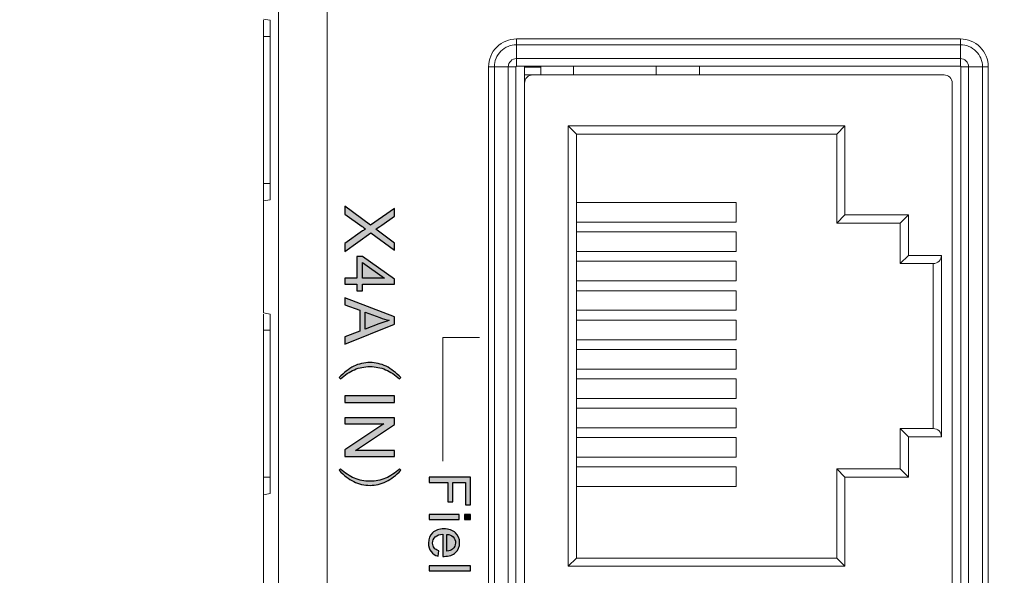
# Model space of a CAD drawing. Header units: millimetres. Extents: x -296 to 295, y -209 to 209.
# Tile 7 of 120: x -246 to -215, y -135 to -118. Entities that reach past the tile are written whole.
import ezdxf

# ---------------------------------------------------------------- set-up
doc = ezdxf.new("R2010")
doc.units = ezdxf.units.MM
doc.header["$MEASUREMENT"] = 0
doc.layers.add('layer 1', color=7, linetype='Continuous')

msp = doc.modelspace()

# ---------------------------------------------------------------- hatches: boundary and pattern name
at = {"layer": 'layer 1'}
h = msp.add_hatch(color=250, dxfattribs=at)
edge = h.paths.add_edge_path()
edge.add_spline(control_points=[(-235.5952, -124.0346), (-235.5952, -124.0346), (-234.8088, -124.6202), (-234.8088, -124.6202), (-234.8088, -124.6202), (-234.0796, -124.1044), (-234.0796, -124.1044), (-234.0796, -124.1044), (-234.0796, -124.3433), (-234.0796, -124.3433), (-234.0796, -124.3433), (-234.4674, -124.6195), (-234.4674, -124.6195), (-234.5478, -124.677), (-234.6092, -124.7169), (-234.6519, -124.7398), (-234.5989, -124.774), (-234.5425, -124.8142), (-234.4829, -124.8604), (-234.4829, -124.8604), (-234.0796, -125.1631), (-234.0796, -125.1631), (-234.0796, -125.1631), (-234.0796, -125.3829), (-234.0796, -125.3829), (-234.0796, -125.3829), (-234.8, -124.8566), (-234.8, -124.8566), (-234.8, -124.8566), (-235.5952, -125.4231), (-235.5952, -125.4231), (-235.5952, -125.4231), (-235.5952, -125.1769), (-235.5952, -125.1769), (-235.5952, -125.1769), (-235.0547, -124.7945), (-235.0547, -124.7945), (-235.024, -124.7726), (-234.9934, -124.7518), (-234.963, -124.7324), (-235.0138, -124.6985), (-235.0494, -124.6745), (-235.0696, -124.6597), (-235.0696, -124.6597), (-235.5952, -124.2755), (-235.5952, -124.2755), (-235.5952, -124.2755), (-235.5952, -124.0346), (-235.5952, -124.0346)], knot_values=[0, 0, 0, 0, 0.0625, 0.0625, 0.0625, 0.125, 0.125, 0.125, 0.1875, 0.1875, 0.1875, 0.25, 0.25, 0.25, 0.3125, 0.3125, 0.3125, 0.375, 0.375, 0.375, 0.4375, 0.4375, 0.4375, 0.5, 0.5, 0.5, 0.5625, 0.5625, 0.5625, 0.625, 0.625, 0.625, 0.6875, 0.6875, 0.6875, 0.75, 0.75, 0.75, 0.8125, 0.8125, 0.8125, 0.875, 0.875, 0.875, 0.9375, 0.9375, 0.9375, 1, 1, 1, 1], degree=3, periodic=1)
h = msp.add_hatch(color=250, dxfattribs=at)
edge = h.paths.add_edge_path()
edge.add_spline(control_points=[(-235.5952, -126.2385), (-235.5952, -126.2385), (-235.2332, -126.2385), (-235.2332, -126.2385), (-235.2332, -126.2385), (-235.2332, -125.5802), (-235.2332, -125.5802), (-235.2332, -125.5802), (-235.0618, -125.5802), (-235.0618, -125.5802), (-235.0618, -125.5802), (-234.0796, -126.2724), (-234.0796, -126.2724), (-234.0796, -126.2724), (-234.0796, -126.4248), (-234.0796, -126.4248), (-234.0796, -126.4248), (-235.0618, -126.4248), (-235.0618, -126.4248), (-235.0618, -126.4248), (-235.0618, -126.6301), (-235.0618, -126.6301), (-235.0618, -126.6301), (-235.2332, -126.6301), (-235.2332, -126.6301), (-235.2332, -126.6301), (-235.2332, -126.4248), (-235.2332, -126.4248), (-235.2332, -126.4248), (-235.5952, -126.4248), (-235.5952, -126.4248), (-235.5952, -126.4248), (-235.5952, -126.2385), (-235.5952, -126.2385)], knot_values=[0, 0, 0, 0, 0.0909091, 0.0909091, 0.0909091, 0.1818182, 0.1818182, 0.1818182, 0.2727273, 0.2727273, 0.2727273, 0.3636364, 0.3636364, 0.3636364, 0.4545455, 0.4545455, 0.4545455, 0.5454545, 0.5454545, 0.5454545, 0.6363636, 0.6363636, 0.6363636, 0.7272727, 0.7272727, 0.7272727, 0.8181818, 0.8181818, 0.8181818, 0.9090909, 0.9090909, 0.9090909, 1, 1, 1, 1], degree=3, periodic=1)
h = msp.add_hatch(color=250, dxfattribs=at)
edge = h.paths.add_edge_path()
edge.add_spline(control_points=[(-235.0618, -126.2385), (-235.0618, -126.2385), (-234.3799, -126.2385), (-234.3799, -126.2385), (-234.3799, -126.2385), (-235.0618, -125.7633), (-235.0618, -125.7633), (-235.0618, -125.7633), (-235.0618, -126.2385), (-235.0618, -126.2385)], knot_values=[0, 0, 0, 0, 0.3333333, 0.3333333, 0.3333333, 0.6666667, 0.6666667, 0.6666667, 1, 1, 1, 1], degree=3, periodic=1)
h = msp.add_hatch(color=250, dxfattribs=at)
edge = h.paths.add_edge_path()
edge.add_spline(control_points=[(-235.5952, -126.8464), (-235.5952, -126.8464), (-234.0796, -127.4278), (-234.0796, -127.4278), (-234.0796, -127.4278), (-234.0796, -127.6483), (-234.0796, -127.6483), (-234.0796, -127.6483), (-235.5952, -128.2653), (-235.5952, -128.2653), (-235.5952, -128.2653), (-235.5952, -128.0371), (-235.5952, -128.0371), (-235.5952, -128.0371), (-235.1359, -127.8617), (-235.1359, -127.8617), (-235.1359, -127.8617), (-235.1359, -127.2236), (-235.1359, -127.2236), (-235.1359, -127.2236), (-235.5952, -127.0592), (-235.5952, -127.0592), (-235.5952, -127.0592), (-235.5952, -126.8464), (-235.5952, -126.8464)], knot_values=[0, 0, 0, 0, 0.125, 0.125, 0.125, 0.25, 0.25, 0.25, 0.375, 0.375, 0.375, 0.5, 0.5, 0.5, 0.625, 0.625, 0.625, 0.75, 0.75, 0.75, 0.875, 0.875, 0.875, 1, 1, 1, 1], degree=3, periodic=1)
h = msp.add_hatch(color=250, dxfattribs=at)
edge = h.paths.add_edge_path()
edge.add_spline(control_points=[(-234.9729, -127.2825), (-234.9729, -127.2825), (-234.9729, -127.7989), (-234.9729, -127.7989), (-234.9729, -127.7989), (-234.5527, -127.6409), (-234.5527, -127.6409), (-234.425, -127.5933), (-234.3195, -127.5573), (-234.2363, -127.5322), (-234.3351, -127.5114), (-234.4321, -127.4836), (-234.528, -127.4486), (-234.528, -127.4486), (-234.9729, -127.2825), (-234.9729, -127.2825)], knot_values=[0, 0, 0, 0, 0.2, 0.2, 0.2, 0.4, 0.4, 0.4, 0.6, 0.6, 0.6, 0.8, 0.8, 0.8, 1, 1, 1, 1], degree=3, periodic=1)
h = msp.add_hatch(color=250, dxfattribs=at)
edge = h.paths.add_edge_path()
edge.add_spline(control_points=[(-233.8835, -129.2885), (-233.8835, -129.2885), (-233.9251, -129.3298), (-233.9251, -129.3298), (-234.0574, -129.2031), (-234.1992, -129.1079), (-234.3509, -129.0447), (-234.5023, -128.9812), (-234.661, -128.9495), (-234.8261, -128.9495), (-234.9972, -128.9495), (-235.157, -128.9812), (-235.3059, -129.0447), (-235.4548, -129.1079), (-235.5952, -129.2031), (-235.7275, -129.3298), (-235.7275, -129.3298), (-235.7688, -129.2885), (-235.7688, -129.2885), (-235.6312, -129.1343), (-235.4837, -129.0186), (-235.3264, -128.9413), (-235.1694, -128.8641), (-235.0025, -128.8256), (-234.8261, -128.8256), (-234.6554, -128.8256), (-234.4913, -128.8641), (-234.3344, -128.9413), (-234.177, -129.0186), (-234.0271, -129.1343), (-233.8835, -129.2885)], knot_values=[0, 0, 0, 0, 0.1, 0.1, 0.1, 0.2, 0.2, 0.2, 0.3, 0.3, 0.3, 0.4, 0.4, 0.4, 0.5, 0.5, 0.5, 0.6, 0.6, 0.6, 0.7, 0.7, 0.7, 0.8, 0.8, 0.8, 0.9, 0.9, 0.9, 1, 1, 1, 1], degree=3, periodic=1)
h = msp.add_hatch(color=250, dxfattribs=at)
edge = h.paths.add_edge_path()
edge.add_spline(control_points=[(-235.5952, -129.8459), (-235.5952, -129.8459), (-234.0796, -129.8459), (-234.0796, -129.8459), (-234.0796, -129.8459), (-234.0796, -130.0469), (-234.0796, -130.0469), (-234.0796, -130.0469), (-235.5952, -130.0469), (-235.5952, -130.0469), (-235.5952, -130.0469), (-235.5952, -129.8459), (-235.5952, -129.8459)], knot_values=[0, 0, 0, 0, 0.25, 0.25, 0.25, 0.5, 0.5, 0.5, 0.75, 0.75, 0.75, 1, 1, 1, 1], degree=3, periodic=1)
h = msp.add_hatch(color=250, dxfattribs=at)
edge = h.paths.add_edge_path()
edge.add_spline(control_points=[(-235.5952, -130.5156), (-235.5952, -130.5156), (-234.0796, -130.5156), (-234.0796, -130.5156), (-234.0796, -130.5156), (-234.0796, -130.7216), (-234.0796, -130.7216), (-234.0796, -130.7216), (-235.2692, -131.5168), (-235.2692, -131.5168), (-235.2692, -131.5168), (-234.0796, -131.5168), (-234.0796, -131.5168), (-234.0796, -131.5168), (-234.0796, -131.7094), (-234.0796, -131.7094), (-234.0796, -131.7094), (-235.5952, -131.7094), (-235.5952, -131.7094), (-235.5952, -131.7094), (-235.5952, -131.5034), (-235.5952, -131.5034), (-235.5952, -131.5034), (-234.4056, -130.7082), (-234.4056, -130.7082), (-234.4056, -130.7082), (-235.5952, -130.7082), (-235.5952, -130.7082), (-235.5952, -130.7082), (-235.5952, -130.5156), (-235.5952, -130.5156)], knot_values=[0, 0, 0, 0, 0.1, 0.1, 0.1, 0.2, 0.2, 0.2, 0.3, 0.3, 0.3, 0.4, 0.4, 0.4, 0.5, 0.5, 0.5, 0.6, 0.6, 0.6, 0.7, 0.7, 0.7, 0.8, 0.8, 0.8, 0.9, 0.9, 0.9, 1, 1, 1, 1], degree=3, periodic=1)
h = msp.add_hatch(color=250, dxfattribs=at)
edge = h.paths.add_edge_path()
edge.add_spline(control_points=[(-234.3509, -132.3689), (-234.1992, -132.3054), (-234.0574, -132.2105), (-233.9251, -132.0835), (-233.9251, -132.0835), (-233.8835, -132.1251), (-233.8835, -132.1251), (-234.0271, -132.2792), (-234.177, -132.395), (-234.3344, -132.4722), (-234.4913, -132.5495), (-234.6554, -132.5879), (-234.8261, -132.5879), (-235.0025, -132.5879), (-235.1694, -132.5495), (-235.3264, -132.4722), (-235.4837, -132.395), (-235.6312, -132.2792), (-235.7688, -132.1251), (-235.7688, -132.1251), (-235.7275, -132.0835), (-235.7275, -132.0835), (-235.5952, -132.2105), (-235.4548, -132.3054), (-235.3059, -132.3689), (-235.157, -132.4324), (-234.9972, -132.4641), (-234.8261, -132.4641), (-234.661, -132.4641), (-234.5023, -132.4324), (-234.3509, -132.3689)], knot_values=[0, 0, 0, 0, 0.1, 0.1, 0.1, 0.2, 0.2, 0.2, 0.3, 0.3, 0.3, 0.4, 0.4, 0.4, 0.5, 0.5, 0.5, 0.6, 0.6, 0.6, 0.7, 0.7, 0.7, 0.8, 0.8, 0.8, 0.9, 0.9, 0.9, 1, 1, 1, 1], degree=3, periodic=1)
h = msp.add_hatch(color=250, dxfattribs=at)
edge = h.paths.add_edge_path()
edge.add_spline(control_points=[(-233.016, -132.3368), (-233.016, -132.3368), (-231.753, -132.3368), (-231.753, -132.3368), (-231.753, -132.3368), (-231.753, -133.1888), (-231.753, -133.1888), (-231.753, -133.1888), (-231.9012, -133.1888), (-231.9012, -133.1888), (-231.9012, -133.1888), (-231.9012, -132.5044), (-231.9012, -132.5044), (-231.9012, -132.5044), (-232.2946, -132.5044), (-232.2946, -132.5044), (-232.2946, -132.5044), (-232.2946, -133.0971), (-232.2946, -133.0971), (-232.2946, -133.0971), (-232.4427, -133.0971), (-232.4427, -133.0971), (-232.4427, -133.0971), (-232.4427, -132.5044), (-232.4427, -132.5044), (-232.4427, -132.5044), (-233.016, -132.5044), (-233.016, -132.5044), (-233.016, -132.5044), (-233.016, -132.3368), (-233.016, -132.3368)], knot_values=[0, 0, 0, 0, 0.1, 0.1, 0.1, 0.2, 0.2, 0.2, 0.3, 0.3, 0.3, 0.4, 0.4, 0.4, 0.5, 0.5, 0.5, 0.6, 0.6, 0.6, 0.7, 0.7, 0.7, 0.8, 0.8, 0.8, 0.9, 0.9, 0.9, 1, 1, 1, 1], degree=3, periodic=1)
h = msp.add_hatch(color=250, dxfattribs=at)
edge = h.paths.add_edge_path()
edge.add_spline(control_points=[(-233.016, -133.484), (-233.016, -133.484), (-232.1005, -133.484), (-232.1005, -133.484), (-232.1005, -133.484), (-232.1005, -133.6392), (-232.1005, -133.6392), (-232.1005, -133.6392), (-233.016, -133.6392), (-233.016, -133.6392), (-233.016, -133.6392), (-233.016, -133.484), (-233.016, -133.484)], knot_values=[0, 0, 0, 0, 0.25, 0.25, 0.25, 0.5, 0.5, 0.5, 0.75, 0.75, 0.75, 1, 1, 1, 1], degree=3, periodic=1)
h = msp.add_hatch(color=250, dxfattribs=at)
edge = h.paths.add_edge_path()
edge.add_spline(control_points=[(-231.9294, -133.484), (-231.9294, -133.484), (-231.753, -133.484), (-231.753, -133.484), (-231.753, -133.484), (-231.753, -133.6392), (-231.753, -133.6392), (-231.753, -133.6392), (-231.9294, -133.6392), (-231.9294, -133.6392), (-231.9294, -133.6392), (-231.9294, -133.484), (-231.9294, -133.484)], knot_values=[0, 0, 0, 0, 0.25, 0.25, 0.25, 0.5, 0.5, 0.5, 0.75, 0.75, 0.75, 1, 1, 1, 1], degree=3, periodic=1)
h = msp.add_hatch(color=250, dxfattribs=at)
edge = h.paths.add_edge_path()
edge.add_spline(control_points=[(-232.7197, -134.5983), (-232.7197, -134.5983), (-232.7408, -134.7589), (-232.7408, -134.7589), (-232.834, -134.7339), (-232.9066, -134.6871), (-232.9581, -134.6189), (-233.0095, -134.5507), (-233.0354, -134.4637), (-233.0354, -134.3576), (-233.0354, -134.2241), (-232.9942, -134.1183), (-232.9119, -134.0401), (-232.8299, -133.9619), (-232.7144, -133.9228), (-232.5659, -133.9228), (-232.4125, -133.9228), (-232.2931, -133.9622), (-232.2084, -134.0412), (-232.1235, -134.1203), (-232.0811, -134.2229), (-232.0811, -134.349), (-232.0811, -134.471), (-232.1226, -134.5707), (-232.2058, -134.648), (-232.289, -134.7253), (-232.406, -134.7641), (-232.5568, -134.7641), (-232.5659, -134.7641), (-232.5797, -134.7639), (-232.598, -134.7633), (-232.598, -134.7633), (-232.598, -134.0815), (-232.598, -134.0815), (-232.6982, -134.0874), (-232.7752, -134.1156), (-232.8284, -134.1668), (-232.8816, -134.2176), (-232.9084, -134.2814), (-232.9084, -134.3576), (-232.9084, -134.4143), (-232.8934, -134.4628), (-232.8634, -134.5028), (-232.8334, -134.5431), (-232.7855, -134.5748), (-232.7197, -134.5983)], knot_values=[0, 0, 0, 0, 0.0666667, 0.0666667, 0.0666667, 0.1333333, 0.1333333, 0.1333333, 0.2, 0.2, 0.2, 0.2666667, 0.2666667, 0.2666667, 0.3333333, 0.3333333, 0.3333333, 0.4, 0.4, 0.4, 0.4666667, 0.4666667, 0.4666667, 0.5333333, 0.5333333, 0.5333333, 0.6, 0.6, 0.6, 0.6666667, 0.6666667, 0.6666667, 0.7333333, 0.7333333, 0.7333333, 0.8, 0.8, 0.8, 0.8666667, 0.8666667, 0.8666667, 0.9333333, 0.9333333, 0.9333333, 1, 1, 1, 1], degree=3, periodic=1)
h = msp.add_hatch(color=250, dxfattribs=at)
edge = h.paths.add_edge_path()
edge.add_spline(control_points=[(-232.471, -134.0903), (-232.471, -134.0903), (-232.471, -134.6001), (-232.471, -134.6001), (-232.3939, -134.5933), (-232.3363, -134.5736), (-232.2978, -134.5416), (-232.2381, -134.4925), (-232.2081, -134.4284), (-232.2081, -134.3499), (-232.2081, -134.2788), (-232.2319, -134.2191), (-232.2796, -134.1706), (-232.3272, -134.1224), (-232.391, -134.0956), (-232.471, -134.0903)], knot_values=[0, 0, 0, 0, 0.2, 0.2, 0.2, 0.4, 0.4, 0.4, 0.6, 0.6, 0.6, 0.8, 0.8, 0.8, 1, 1, 1, 1], degree=3, periodic=1)
h = msp.add_hatch(color=250, dxfattribs=at)
edge = h.paths.add_edge_path()
edge.add_spline(control_points=[(-233.016, -135.0494), (-233.016, -135.0494), (-231.753, -135.0494), (-231.753, -135.0494), (-231.753, -135.0494), (-231.753, -135.2046), (-231.753, -135.2046), (-231.753, -135.2046), (-233.016, -135.2046), (-233.016, -135.2046), (-233.016, -135.2046), (-233.016, -135.0494), (-233.016, -135.0494)], knot_values=[0, 0, 0, 0, 0.25, 0.25, 0.25, 0.5, 0.5, 0.5, 0.75, 0.75, 0.75, 1, 1, 1, 1], degree=3, periodic=1)

# ---------------------------------------------------------------- linework, layer by layer
at = {"layer": 'layer 1', "color": 1, "lineweight": 0}
msp.add_open_spline([(295.3283, 209.2747), (295.3283, 209.2747), (295.3283, -208.9236), (295.3283, -208.9236), (295.3283, -208.9236), (-296.1944, -208.9236), (-296.1944, -208.9236), (-296.1944, -208.9236), (-296.1944, 209.2747), (-296.1944, 209.2747), (-296.1944, 209.2747), (295.3283, 209.2747), (295.3283, 209.2747)], degree=3, knots=[0, 0, 0, 0, 0.25, 0.25, 0.25, 0.5, 0.5, 0.5, 0.75, 0.75, 0.75, 1, 1, 1, 1], dxfattribs=at)
at = {"layer": 'layer 1', "color": 5, "lineweight": 0}
msp.add_open_spline([(-281.2487, 194.7284), (-281.2487, 194.7284), (-281.2487, -197.0649), (-281.2487, -197.0649), (-281.2487, -197.0649), (283.3586, -197.0649), (283.3586, -197.0649)], degree=3, knots=[0, 0, 0, 0, 0.5, 0.5, 0.5, 1, 1, 1, 1], dxfattribs=at)
at = {"layer": 'layer 1', "lineweight": 9}
for points in [[(-237.6342, -168.6581), (-237.6342, -168.6581), (-237.6342, -34.8388), (-237.6342, -34.8388)], [(-236.1406, -174.5897), (-236.1406, -174.5897), (-236.1406, -34.8388), (-236.1406, -34.8388)], [(-237.8906, -118.3388), (-237.8906, -118.3388), (-238.0906, -118.3035), (-238.0906, -118.3035)], [(-238.0906, -127.3035), (-238.0906, -127.3035), (-238.0906, -118.3388), (-238.0906, -118.3388)], [(-237.8906, -118.3388), (-237.8906, -118.3388), (-237.8906, -123.8388), (-237.8906, -123.8388)], [(-238.0906, -118.8388), (-238.0906, -118.8388), (-237.8906, -118.8388), (-237.8906, -118.8388)], [(-230.3406, -119.7466), (-230.3406, -119.7466), (-230.3406, -118.9102), (-230.3406, -118.9102)], [(-216.7406, -118.9102), (-216.7406, -118.9102), (-230.3406, -118.9102), (-230.3406, -118.9102)], [(-230.3406, -119.087), (-230.3406, -119.087), (-216.7406, -119.087), (-216.7406, -119.087)], [(-216.7406, -118.9102), (-216.7406, -118.9102), (-216.7406, -119.7466), (-216.7406, -119.7466)], [(-216.7406, -119.5138), (-216.7406, -119.5138), (-230.3406, -119.5138), (-230.3406, -119.5138)], [(-230.3406, -119.7466), (-230.3406, -119.7466), (-216.7406, -119.7466), (-216.7406, -119.7466)], [(-230.0906, -119.7466), (-230.0906, -119.7466), (-230.0906, -160.246), (-230.0906, -160.246)], [(-229.5906, -119.7466), (-229.5906, -119.7466), (-229.5906, -120.0138), (-229.5906, -120.0138)], [(-228.5906, -120.0138), (-228.5906, -120.0138), (-228.5906, -119.7466), (-228.5906, -119.7466)], [(-226.0558, -119.7466), (-226.0558, -119.7466), (-226.0558, -120.0138), (-226.0558, -120.0138)], [(-224.7329, -119.7466), (-224.7329, -119.7466), (-224.7329, -120.0138), (-224.7329, -120.0138)], [(-231.1942, -119.7638), (-231.1942, -119.7638), (-231.1942, -160.2388), (-231.1942, -160.2388)], [(-231.1942, -119.7638), (-231.1942, -119.7638), (-230.3578, -119.7638), (-230.3578, -119.7638)], [(-231.0174, -160.2388), (-231.0174, -160.2388), (-231.0174, -119.7638), (-231.0174, -119.7638)], [(-230.5906, -119.7638), (-230.5906, -119.7638), (-230.5906, -160.2388), (-230.5906, -160.2388)], [(-230.3479, -160.2388), (-230.3479, -160.2388), (-230.3578, -119.7638), (-230.3578, -119.7638)], [(-229.5906, -119.7796), (-229.5906, -119.7796), (-230.0906, -119.7796), (-230.0906, -119.7796)], [(-230.0906, -120.0138), (-230.0906, -120.0138), (-217.2406, -120.0138), (-217.2406, -120.0138)], [(-216.7235, -119.7638), (-216.7235, -119.7638), (-216.7334, -160.2388), (-216.7334, -160.2388)], [(-216.7235, -119.7638), (-216.7235, -119.7638), (-215.8871, -119.7638), (-215.8871, -119.7638)], [(-216.4906, -160.2388), (-216.4906, -160.2388), (-216.4906, -119.7638), (-216.4906, -119.7638)], [(-216.0639, -119.7638), (-216.0639, -119.7638), (-216.0639, -160.2388), (-216.0639, -160.2388)], [(-215.8871, -160.2388), (-215.8871, -160.2388), (-215.8871, -119.7638), (-215.8871, -119.7638)], [(-216.9906, -152.0138), (-216.9906, -152.0138), (-216.9906, -120.2638), (-216.9906, -120.2638)], [(-228.5041, -121.8236), (-228.5041, -121.8236), (-228.7541, -121.5736), (-228.7541, -121.5736)], [(-228.7541, -135.0656), (-228.7541, -135.0656), (-228.7541, -121.5736), (-228.7541, -121.5736)], [(-228.7541, -121.5736), (-228.7541, -121.5736), (-220.2754, -121.5736), (-220.2754, -121.5736)], [(-228.5041, -134.8156), (-228.5041, -134.8156), (-228.5041, -121.8236), (-228.5041, -121.8236)], [(-228.5041, -121.8236), (-228.5041, -121.8236), (-220.5254, -121.8236), (-220.5254, -121.8236)], [(-220.5254, -121.8236), (-220.5254, -121.8236), (-220.2754, -121.5736), (-220.2754, -121.5736)], [(-220.5254, -121.8236), (-220.5254, -121.8236), (-220.5254, -124.5543), (-220.5254, -124.5543)], [(-220.2754, -121.5736), (-220.2754, -121.5736), (-220.2754, -124.3043), (-220.2754, -124.3043)], [(-237.8906, -123.3388), (-237.8906, -123.3388), (-238.0906, -123.3388), (-238.0906, -123.3388)], [(-237.8906, -123.8388), (-237.8906, -123.8388), (-238.0906, -123.874), (-238.0906, -123.874)], [(-223.6076, -123.9244), (-223.6076, -123.9244), (-228.5041, -123.9244), (-228.5041, -123.9244)], [(-223.6076, -124.5254), (-223.6076, -124.5254), (-223.6076, -123.9244), (-223.6076, -123.9244)], [(-228.5041, -124.5254), (-228.5041, -124.5254), (-223.6076, -124.5254), (-223.6076, -124.5254)], [(-220.5254, -124.5543), (-220.5254, -124.5543), (-220.2754, -124.3043), (-220.2754, -124.3043)], [(-220.5254, -124.5543), (-220.5254, -124.5543), (-218.5841, -124.5543), (-218.5841, -124.5543)], [(-220.2754, -124.3043), (-220.2754, -124.3043), (-218.3341, -124.3043), (-218.3341, -124.3043)], [(-218.5841, -124.5543), (-218.5841, -124.5543), (-218.3341, -124.3043), (-218.3341, -124.3043)], [(-218.5841, -124.5543), (-218.5841, -124.5543), (-218.5841, -125.7916), (-218.5841, -125.7916)], [(-218.3341, -124.3043), (-218.3341, -124.3043), (-218.3341, -125.5416), (-218.3341, -125.5416)], [(-223.6076, -124.8244), (-223.6076, -124.8244), (-228.5041, -124.8244), (-228.5041, -124.8244)], [(-223.6076, -125.4254), (-223.6076, -125.4254), (-223.6076, -124.8244), (-223.6076, -124.8244)], [(-228.5041, -125.4254), (-228.5041, -125.4254), (-223.6076, -125.4254), (-223.6076, -125.4254)], [(-223.6076, -125.7244), (-223.6076, -125.7244), (-228.5041, -125.7244), (-228.5041, -125.7244)], [(-223.6076, -126.3254), (-223.6076, -126.3254), (-223.6076, -125.7244), (-223.6076, -125.7244)], [(-218.5841, -125.7916), (-218.5841, -125.7916), (-218.3341, -125.5416), (-218.3341, -125.5416)], [(-217.3193, -125.5416), (-217.3193, -125.5416), (-218.3341, -125.5416), (-218.3341, -125.5416)], [(-217.3193, -125.5416), (-217.3193, -125.5416), (-217.3193, -131.0976), (-217.3193, -131.0976)], [(-217.5693, -125.7916), (-217.5693, -125.7916), (-218.5841, -125.7916), (-218.5841, -125.7916)], [(-217.5693, -125.7916), (-217.5693, -125.7916), (-217.5693, -130.8476), (-217.5693, -130.8476)], [(-228.5041, -126.3254), (-228.5041, -126.3254), (-223.6076, -126.3254), (-223.6076, -126.3254)], [(-223.6076, -126.6244), (-223.6076, -126.6244), (-228.5041, -126.6244), (-228.5041, -126.6244)], [(-223.6076, -127.2254), (-223.6076, -127.2254), (-223.6076, -126.6244), (-223.6076, -126.6244)], [(-228.5041, -127.2254), (-228.5041, -127.2254), (-223.6076, -127.2254), (-223.6076, -127.2254)], [(-237.8906, -127.3388), (-237.8906, -127.3388), (-238.0906, -127.3035), (-238.0906, -127.3035)], [(-238.0906, -136.3035), (-238.0906, -136.3035), (-238.0906, -127.3388), (-238.0906, -127.3388)], [(-237.8906, -127.3388), (-237.8906, -127.3388), (-237.8906, -132.8388), (-237.8906, -132.8388)], [(-223.6076, -127.5244), (-223.6076, -127.5244), (-228.5041, -127.5244), (-228.5041, -127.5244)], [(-223.6076, -128.1254), (-223.6076, -128.1254), (-223.6076, -127.5244), (-223.6076, -127.5244)], [(-238.0906, -127.8388), (-238.0906, -127.8388), (-237.8906, -127.8388), (-237.8906, -127.8388)], [(-228.5041, -128.1254), (-228.5041, -128.1254), (-223.6076, -128.1254), (-223.6076, -128.1254)], [(-223.6076, -128.4244), (-223.6076, -128.4244), (-228.5041, -128.4244), (-228.5041, -128.4244)], [(-223.6076, -129.0254), (-223.6076, -129.0254), (-223.6076, -128.4244), (-223.6076, -128.4244)], [(-228.5041, -129.0254), (-228.5041, -129.0254), (-223.6076, -129.0254), (-223.6076, -129.0254)], [(-223.6076, -129.3244), (-223.6076, -129.3244), (-228.5041, -129.3244), (-228.5041, -129.3244)], [(-223.6076, -129.9254), (-223.6076, -129.9254), (-223.6076, -129.3244), (-223.6076, -129.3244)], [(-228.5041, -129.9254), (-228.5041, -129.9254), (-223.6076, -129.9254), (-223.6076, -129.9254)], [(-223.6076, -130.2244), (-223.6076, -130.2244), (-228.5041, -130.2244), (-228.5041, -130.2244)], [(-223.6076, -130.8254), (-223.6076, -130.8254), (-223.6076, -130.2244), (-223.6076, -130.2244)], [(-228.5041, -130.8254), (-228.5041, -130.8254), (-223.6076, -130.8254), (-223.6076, -130.8254)], [(-218.5841, -130.8476), (-218.5841, -130.8476), (-217.5693, -130.8476), (-217.5693, -130.8476)], [(-218.5841, -130.8476), (-218.5841, -130.8476), (-218.3341, -131.0976), (-218.3341, -131.0976)], [(-218.5841, -130.8476), (-218.5841, -130.8476), (-218.5841, -132.0849), (-218.5841, -132.0849)], [(-223.6076, -131.1244), (-223.6076, -131.1244), (-228.5041, -131.1244), (-228.5041, -131.1244)], [(-223.6076, -131.7254), (-223.6076, -131.7254), (-223.6076, -131.1244), (-223.6076, -131.1244)], [(-218.3341, -131.0976), (-218.3341, -131.0976), (-217.3193, -131.0976), (-217.3193, -131.0976)], [(-218.3341, -131.0976), (-218.3341, -131.0976), (-218.3341, -132.3349), (-218.3341, -132.3349)], [(-228.5041, -131.7254), (-228.5041, -131.7254), (-223.6076, -131.7254), (-223.6076, -131.7254)], [(-223.6076, -132.0244), (-223.6076, -132.0244), (-228.5041, -132.0244), (-228.5041, -132.0244)], [(-223.6076, -132.6254), (-223.6076, -132.6254), (-223.6076, -132.0244), (-223.6076, -132.0244)], [(-218.5841, -132.0849), (-218.5841, -132.0849), (-220.5254, -132.0849), (-220.5254, -132.0849)], [(-220.5254, -132.0849), (-220.5254, -132.0849), (-220.2754, -132.3349), (-220.2754, -132.3349)], [(-220.5254, -132.0849), (-220.5254, -132.0849), (-220.5254, -134.8156), (-220.5254, -134.8156)], [(-218.5841, -132.0849), (-218.5841, -132.0849), (-218.3341, -132.3349), (-218.3341, -132.3349)], [(-237.8906, -132.3388), (-237.8906, -132.3388), (-238.0906, -132.3388), (-238.0906, -132.3388)], [(-218.3341, -132.3349), (-218.3341, -132.3349), (-220.2754, -132.3349), (-220.2754, -132.3349)], [(-220.2754, -132.3349), (-220.2754, -132.3349), (-220.2754, -135.0656), (-220.2754, -135.0656)], [(-228.5041, -132.6254), (-228.5041, -132.6254), (-223.6076, -132.6254), (-223.6076, -132.6254)], [(-237.8906, -132.8388), (-237.8906, -132.8388), (-238.0906, -132.874), (-238.0906, -132.874)], [(-228.5041, -134.8156), (-228.5041, -134.8156), (-228.7541, -135.0656), (-228.7541, -135.0656)], [(-220.5254, -134.8156), (-220.5254, -134.8156), (-228.5041, -134.8156), (-228.5041, -134.8156)], [(-220.5254, -134.8156), (-220.5254, -134.8156), (-220.2754, -135.0656), (-220.2754, -135.0656)], [(-220.2754, -135.0656), (-220.2754, -135.0656), (-228.7541, -135.0656), (-228.7541, -135.0656)]]:
    msp.add_open_spline(points, degree=3, dxfattribs=at)
for points, knots in [([(-230.3406, -118.9102), (-230.567, -118.9102), (-230.7841, -119.0001), (-230.9442, -119.1602), (-231.1043, -119.3203), (-231.1942, -119.5374), (-231.1942, -119.7638)], [0, 0, 0, 0, 0.5, 0.5, 0.5, 1, 1, 1, 1]), ([(-230.3406, -119.087), (-230.5201, -119.087), (-230.6923, -119.1583), (-230.8192, -119.2852), (-230.9461, -119.4121), (-231.0174, -119.5843), (-231.0174, -119.7638)], [0, 0, 0, 0, 0.5, 0.5, 0.5, 1, 1, 1, 1]), ([(-215.8871, -119.7638), (-215.8871, -119.5374), (-215.977, -119.3203), (-216.1371, -119.1602), (-216.2972, -119.0001), (-216.5143, -118.9102), (-216.7406, -118.9102)], [0, 0, 0, 0, 0.5, 0.5, 0.5, 1, 1, 1, 1]), ([(-216.0639, -119.7638), (-216.0639, -119.5843), (-216.1352, -119.4121), (-216.2621, -119.2852), (-216.389, -119.1583), (-216.5611, -119.087), (-216.7406, -119.087)], [0, 0, 0, 0, 0.5, 0.5, 0.5, 1, 1, 1, 1]), ([(-230.3406, -119.5138), (-230.4069, -119.5138), (-230.4705, -119.5401), (-230.5174, -119.587), (-230.5643, -119.6339), (-230.5906, -119.6975), (-230.5906, -119.7638)], [0, 0, 0, 0, 0.5, 0.5, 0.5, 1, 1, 1, 1]), ([(-230.3406, -119.7466), (-230.3449, -119.7466), (-230.3502, -119.7469), (-230.3527, -119.7503), (-230.355, -119.7533), (-230.3551, -119.7586), (-230.3526, -119.7613)], [0, 0, 0, 0, 0.5, 0.5, 0.5, 1, 1, 1, 1]), ([(-216.4906, -119.7638), (-216.4906, -119.6975), (-216.517, -119.6339), (-216.5639, -119.587), (-216.6107, -119.5401), (-216.6743, -119.5138), (-216.7406, -119.5138)], [0, 0, 0, 0, 0.5, 0.5, 0.5, 1, 1, 1, 1]), ([(-216.726, -119.7638), (-216.726, -119.7598), (-216.7257, -119.7557), (-216.7279, -119.7521), (-216.7287, -119.7507), (-216.7299, -119.7493), (-216.7313, -119.749), (-216.7332, -119.7485), (-216.7356, -119.7498), (-216.7373, -119.7511)], [0, 0, 0, 0, 0.3333333, 0.3333333, 0.3333333, 0.6666667, 0.6666667, 0.6666667, 1, 1, 1, 1]), ([(-229.8406, -120.0138), (-229.9069, -120.0138), (-229.9705, -120.0401), (-230.0174, -120.087), (-230.0643, -120.1339), (-230.0906, -120.1975), (-230.0906, -120.2638)], [0, 0, 0, 0, 0.5, 0.5, 0.5, 1, 1, 1, 1]), ([(-216.9906, -120.2638), (-216.9906, -120.1975), (-217.017, -120.1339), (-217.0639, -120.087), (-217.1107, -120.0401), (-217.1743, -120.0138), (-217.2406, -120.0138)], [0, 0, 0, 0, 0.5, 0.5, 0.5, 1, 1, 1, 1]), ([(-217.5693, -125.7916), (-217.503, -125.7916), (-217.4394, -125.7652), (-217.3925, -125.7184), (-217.3456, -125.6715), (-217.3193, -125.6079), (-217.3193, -125.5416)], [0, 0, 0, 0, 0.5, 0.5, 0.5, 1, 1, 1, 1]), ([(-217.3193, -131.0976), (-217.3193, -131.0313), (-217.3456, -130.9677), (-217.3925, -130.9208), (-217.4394, -130.8739), (-217.503, -130.8476), (-217.5693, -130.8476)], [0, 0, 0, 0, 0.5, 0.5, 0.5, 1, 1, 1, 1])]:
    msp.add_open_spline(points, degree=3, knots=knots, dxfattribs=at)
at = {"layer": 'layer 1', "color": 250}
for points, knots in [([(-235.5952, -124.0346), (-235.5952, -124.0346), (-234.8088, -124.6202), (-234.8088, -124.6202), (-234.8088, -124.6202), (-234.0796, -124.1044), (-234.0796, -124.1044), (-234.0796, -124.1044), (-234.0796, -124.3433), (-234.0796, -124.3433), (-234.0796, -124.3433), (-234.4674, -124.6195), (-234.4674, -124.6195), (-234.5478, -124.677), (-234.6092, -124.7169), (-234.6519, -124.7398), (-234.5989, -124.774), (-234.5425, -124.8142), (-234.4829, -124.8604), (-234.4829, -124.8604), (-234.0796, -125.1631), (-234.0796, -125.1631), (-234.0796, -125.1631), (-234.0796, -125.3829), (-234.0796, -125.3829), (-234.0796, -125.3829), (-234.8, -124.8566), (-234.8, -124.8566), (-234.8, -124.8566), (-235.5952, -125.4231), (-235.5952, -125.4231), (-235.5952, -125.4231), (-235.5952, -125.1769), (-235.5952, -125.1769), (-235.5952, -125.1769), (-235.0547, -124.7945), (-235.0547, -124.7945), (-235.024, -124.7726), (-234.9934, -124.7518), (-234.963, -124.7324), (-235.0138, -124.6985), (-235.0494, -124.6745), (-235.0696, -124.6597), (-235.0696, -124.6597), (-235.5952, -124.2755), (-235.5952, -124.2755), (-235.5952, -124.2755), (-235.5952, -124.0346), (-235.5952, -124.0346)], [0, 0, 0, 0, 0.0625, 0.0625, 0.0625, 0.125, 0.125, 0.125, 0.1875, 0.1875, 0.1875, 0.25, 0.25, 0.25, 0.3125, 0.3125, 0.3125, 0.375, 0.375, 0.375, 0.4375, 0.4375, 0.4375, 0.5, 0.5, 0.5, 0.5625, 0.5625, 0.5625, 0.625, 0.625, 0.625, 0.6875, 0.6875, 0.6875, 0.75, 0.75, 0.75, 0.8125, 0.8125, 0.8125, 0.875, 0.875, 0.875, 0.9375, 0.9375, 0.9375, 1, 1, 1, 1]), ([(-235.5952, -126.2385), (-235.5952, -126.2385), (-235.2332, -126.2385), (-235.2332, -126.2385), (-235.2332, -126.2385), (-235.2332, -125.5802), (-235.2332, -125.5802), (-235.2332, -125.5802), (-235.0618, -125.5802), (-235.0618, -125.5802), (-235.0618, -125.5802), (-234.0796, -126.2724), (-234.0796, -126.2724), (-234.0796, -126.2724), (-234.0796, -126.4248), (-234.0796, -126.4248), (-234.0796, -126.4248), (-235.0618, -126.4248), (-235.0618, -126.4248), (-235.0618, -126.4248), (-235.0618, -126.6301), (-235.0618, -126.6301), (-235.0618, -126.6301), (-235.2332, -126.6301), (-235.2332, -126.6301), (-235.2332, -126.6301), (-235.2332, -126.4248), (-235.2332, -126.4248), (-235.2332, -126.4248), (-235.5952, -126.4248), (-235.5952, -126.4248), (-235.5952, -126.4248), (-235.5952, -126.2385), (-235.5952, -126.2385)], [0, 0, 0, 0, 0.0909091, 0.0909091, 0.0909091, 0.1818182, 0.1818182, 0.1818182, 0.2727273, 0.2727273, 0.2727273, 0.3636364, 0.3636364, 0.3636364, 0.4545455, 0.4545455, 0.4545455, 0.5454545, 0.5454545, 0.5454545, 0.6363636, 0.6363636, 0.6363636, 0.7272727, 0.7272727, 0.7272727, 0.8181818, 0.8181818, 0.8181818, 0.9090909, 0.9090909, 0.9090909, 1, 1, 1, 1]), ([(-235.0618, -126.2385), (-235.0618, -126.2385), (-234.3799, -126.2385), (-234.3799, -126.2385), (-234.3799, -126.2385), (-235.0618, -125.7633), (-235.0618, -125.7633), (-235.0618, -125.7633), (-235.0618, -126.2385), (-235.0618, -126.2385)], [0, 0, 0, 0, 0.3333333, 0.3333333, 0.3333333, 0.6666667, 0.6666667, 0.6666667, 1, 1, 1, 1]), ([(-235.5952, -126.8464), (-235.5952, -126.8464), (-234.0796, -127.4278), (-234.0796, -127.4278), (-234.0796, -127.4278), (-234.0796, -127.6483), (-234.0796, -127.6483), (-234.0796, -127.6483), (-235.5952, -128.2653), (-235.5952, -128.2653), (-235.5952, -128.2653), (-235.5952, -128.0371), (-235.5952, -128.0371), (-235.5952, -128.0371), (-235.1359, -127.8617), (-235.1359, -127.8617), (-235.1359, -127.8617), (-235.1359, -127.2236), (-235.1359, -127.2236), (-235.1359, -127.2236), (-235.5952, -127.0592), (-235.5952, -127.0592), (-235.5952, -127.0592), (-235.5952, -126.8464), (-235.5952, -126.8464)], [0, 0, 0, 0, 0.125, 0.125, 0.125, 0.25, 0.25, 0.25, 0.375, 0.375, 0.375, 0.5, 0.5, 0.5, 0.625, 0.625, 0.625, 0.75, 0.75, 0.75, 0.875, 0.875, 0.875, 1, 1, 1, 1]), ([(-234.9729, -127.2825), (-234.9729, -127.2825), (-234.9729, -127.7989), (-234.9729, -127.7989), (-234.9729, -127.7989), (-234.5527, -127.6409), (-234.5527, -127.6409), (-234.425, -127.5933), (-234.3195, -127.5573), (-234.2363, -127.5322), (-234.3351, -127.5114), (-234.4321, -127.4836), (-234.528, -127.4486), (-234.528, -127.4486), (-234.9729, -127.2825), (-234.9729, -127.2825)], [0, 0, 0, 0, 0.2, 0.2, 0.2, 0.4, 0.4, 0.4, 0.6, 0.6, 0.6, 0.8, 0.8, 0.8, 1, 1, 1, 1]), ([(-233.8835, -129.2885), (-233.8835, -129.2885), (-233.9251, -129.3298), (-233.9251, -129.3298), (-234.0574, -129.2031), (-234.1992, -129.1079), (-234.3509, -129.0447), (-234.5023, -128.9812), (-234.661, -128.9495), (-234.8261, -128.9495), (-234.9972, -128.9495), (-235.157, -128.9812), (-235.3059, -129.0447), (-235.4548, -129.1079), (-235.5952, -129.2031), (-235.7275, -129.3298), (-235.7275, -129.3298), (-235.7688, -129.2885), (-235.7688, -129.2885), (-235.6312, -129.1343), (-235.4837, -129.0186), (-235.3264, -128.9413), (-235.1694, -128.8641), (-235.0025, -128.8256), (-234.8261, -128.8256), (-234.6554, -128.8256), (-234.4913, -128.8641), (-234.3344, -128.9413), (-234.177, -129.0186), (-234.0271, -129.1343), (-233.8835, -129.2885)], [0, 0, 0, 0, 0.1, 0.1, 0.1, 0.2, 0.2, 0.2, 0.3, 0.3, 0.3, 0.4, 0.4, 0.4, 0.5, 0.5, 0.5, 0.6, 0.6, 0.6, 0.7, 0.7, 0.7, 0.8, 0.8, 0.8, 0.9, 0.9, 0.9, 1, 1, 1, 1]), ([(-235.5952, -129.8459), (-235.5952, -129.8459), (-234.0796, -129.8459), (-234.0796, -129.8459), (-234.0796, -129.8459), (-234.0796, -130.0469), (-234.0796, -130.0469), (-234.0796, -130.0469), (-235.5952, -130.0469), (-235.5952, -130.0469), (-235.5952, -130.0469), (-235.5952, -129.8459), (-235.5952, -129.8459)], [0, 0, 0, 0, 0.25, 0.25, 0.25, 0.5, 0.5, 0.5, 0.75, 0.75, 0.75, 1, 1, 1, 1]), ([(-235.5952, -130.5156), (-235.5952, -130.5156), (-234.0796, -130.5156), (-234.0796, -130.5156), (-234.0796, -130.5156), (-234.0796, -130.7216), (-234.0796, -130.7216), (-234.0796, -130.7216), (-235.2692, -131.5168), (-235.2692, -131.5168), (-235.2692, -131.5168), (-234.0796, -131.5168), (-234.0796, -131.5168), (-234.0796, -131.5168), (-234.0796, -131.7094), (-234.0796, -131.7094), (-234.0796, -131.7094), (-235.5952, -131.7094), (-235.5952, -131.7094), (-235.5952, -131.7094), (-235.5952, -131.5034), (-235.5952, -131.5034), (-235.5952, -131.5034), (-234.4056, -130.7082), (-234.4056, -130.7082), (-234.4056, -130.7082), (-235.5952, -130.7082), (-235.5952, -130.7082), (-235.5952, -130.7082), (-235.5952, -130.5156), (-235.5952, -130.5156)], [0, 0, 0, 0, 0.1, 0.1, 0.1, 0.2, 0.2, 0.2, 0.3, 0.3, 0.3, 0.4, 0.4, 0.4, 0.5, 0.5, 0.5, 0.6, 0.6, 0.6, 0.7, 0.7, 0.7, 0.8, 0.8, 0.8, 0.9, 0.9, 0.9, 1, 1, 1, 1]), ([(-234.3509, -132.3689), (-234.1992, -132.3054), (-234.0574, -132.2105), (-233.9251, -132.0835), (-233.9251, -132.0835), (-233.8835, -132.1251), (-233.8835, -132.1251), (-234.0271, -132.2792), (-234.177, -132.395), (-234.3344, -132.4722), (-234.4913, -132.5495), (-234.6554, -132.5879), (-234.8261, -132.5879), (-235.0025, -132.5879), (-235.1694, -132.5495), (-235.3264, -132.4722), (-235.4837, -132.395), (-235.6312, -132.2792), (-235.7688, -132.1251), (-235.7688, -132.1251), (-235.7275, -132.0835), (-235.7275, -132.0835), (-235.5952, -132.2105), (-235.4548, -132.3054), (-235.3059, -132.3689), (-235.157, -132.4324), (-234.9972, -132.4641), (-234.8261, -132.4641), (-234.661, -132.4641), (-234.5023, -132.4324), (-234.3509, -132.3689)], [0, 0, 0, 0, 0.1, 0.1, 0.1, 0.2, 0.2, 0.2, 0.3, 0.3, 0.3, 0.4, 0.4, 0.4, 0.5, 0.5, 0.5, 0.6, 0.6, 0.6, 0.7, 0.7, 0.7, 0.8, 0.8, 0.8, 0.9, 0.9, 0.9, 1, 1, 1, 1]), ([(-233.016, -132.3368), (-233.016, -132.3368), (-231.753, -132.3368), (-231.753, -132.3368), (-231.753, -132.3368), (-231.753, -133.1888), (-231.753, -133.1888), (-231.753, -133.1888), (-231.9012, -133.1888), (-231.9012, -133.1888), (-231.9012, -133.1888), (-231.9012, -132.5044), (-231.9012, -132.5044), (-231.9012, -132.5044), (-232.2946, -132.5044), (-232.2946, -132.5044), (-232.2946, -132.5044), (-232.2946, -133.0971), (-232.2946, -133.0971), (-232.2946, -133.0971), (-232.4427, -133.0971), (-232.4427, -133.0971), (-232.4427, -133.0971), (-232.4427, -132.5044), (-232.4427, -132.5044), (-232.4427, -132.5044), (-233.016, -132.5044), (-233.016, -132.5044), (-233.016, -132.5044), (-233.016, -132.3368), (-233.016, -132.3368)], [0, 0, 0, 0, 0.1, 0.1, 0.1, 0.2, 0.2, 0.2, 0.3, 0.3, 0.3, 0.4, 0.4, 0.4, 0.5, 0.5, 0.5, 0.6, 0.6, 0.6, 0.7, 0.7, 0.7, 0.8, 0.8, 0.8, 0.9, 0.9, 0.9, 1, 1, 1, 1]), ([(-233.016, -133.484), (-233.016, -133.484), (-232.1005, -133.484), (-232.1005, -133.484), (-232.1005, -133.484), (-232.1005, -133.6392), (-232.1005, -133.6392), (-232.1005, -133.6392), (-233.016, -133.6392), (-233.016, -133.6392), (-233.016, -133.6392), (-233.016, -133.484), (-233.016, -133.484)], [0, 0, 0, 0, 0.25, 0.25, 0.25, 0.5, 0.5, 0.5, 0.75, 0.75, 0.75, 1, 1, 1, 1]), ([(-231.9294, -133.484), (-231.9294, -133.484), (-231.753, -133.484), (-231.753, -133.484), (-231.753, -133.484), (-231.753, -133.6392), (-231.753, -133.6392), (-231.753, -133.6392), (-231.9294, -133.6392), (-231.9294, -133.6392), (-231.9294, -133.6392), (-231.9294, -133.484), (-231.9294, -133.484)], [0, 0, 0, 0, 0.25, 0.25, 0.25, 0.5, 0.5, 0.5, 0.75, 0.75, 0.75, 1, 1, 1, 1]), ([(-232.7197, -134.5983), (-232.7197, -134.5983), (-232.7408, -134.7589), (-232.7408, -134.7589), (-232.834, -134.7339), (-232.9066, -134.6871), (-232.9581, -134.6189), (-233.0095, -134.5507), (-233.0354, -134.4637), (-233.0354, -134.3576), (-233.0354, -134.2241), (-232.9942, -134.1183), (-232.9119, -134.0401), (-232.8299, -133.9619), (-232.7144, -133.9228), (-232.5659, -133.9228), (-232.4125, -133.9228), (-232.2931, -133.9622), (-232.2084, -134.0412), (-232.1235, -134.1203), (-232.0811, -134.2229), (-232.0811, -134.349), (-232.0811, -134.471), (-232.1226, -134.5707), (-232.2058, -134.648), (-232.289, -134.7253), (-232.406, -134.7641), (-232.5568, -134.7641), (-232.5659, -134.7641), (-232.5797, -134.7639), (-232.598, -134.7633), (-232.598, -134.7633), (-232.598, -134.0815), (-232.598, -134.0815), (-232.6982, -134.0874), (-232.7752, -134.1156), (-232.8284, -134.1668), (-232.8816, -134.2176), (-232.9084, -134.2814), (-232.9084, -134.3576), (-232.9084, -134.4143), (-232.8934, -134.4628), (-232.8634, -134.5028), (-232.8334, -134.5431), (-232.7855, -134.5748), (-232.7197, -134.5983)], [0, 0, 0, 0, 0.0666667, 0.0666667, 0.0666667, 0.1333333, 0.1333333, 0.1333333, 0.2, 0.2, 0.2, 0.2666667, 0.2666667, 0.2666667, 0.3333333, 0.3333333, 0.3333333, 0.4, 0.4, 0.4, 0.4666667, 0.4666667, 0.4666667, 0.5333333, 0.5333333, 0.5333333, 0.6, 0.6, 0.6, 0.6666667, 0.6666667, 0.6666667, 0.7333333, 0.7333333, 0.7333333, 0.8, 0.8, 0.8, 0.8666667, 0.8666667, 0.8666667, 0.9333333, 0.9333333, 0.9333333, 1, 1, 1, 1]), ([(-232.471, -134.0903), (-232.471, -134.0903), (-232.471, -134.6001), (-232.471, -134.6001), (-232.3939, -134.5933), (-232.3363, -134.5736), (-232.2978, -134.5416), (-232.2381, -134.4925), (-232.2081, -134.4284), (-232.2081, -134.3499), (-232.2081, -134.2788), (-232.2319, -134.2191), (-232.2796, -134.1706), (-232.3272, -134.1224), (-232.391, -134.0956), (-232.471, -134.0903)], [0, 0, 0, 0, 0.2, 0.2, 0.2, 0.4, 0.4, 0.4, 0.6, 0.6, 0.6, 0.8, 0.8, 0.8, 1, 1, 1, 1]), ([(-233.016, -135.0494), (-233.016, -135.0494), (-231.753, -135.0494), (-231.753, -135.0494), (-231.753, -135.0494), (-231.753, -135.2046), (-231.753, -135.2046), (-231.753, -135.2046), (-233.016, -135.2046), (-233.016, -135.2046), (-233.016, -135.2046), (-233.016, -135.0494), (-233.016, -135.0494)], [0, 0, 0, 0, 0.25, 0.25, 0.25, 0.5, 0.5, 0.5, 0.75, 0.75, 0.75, 1, 1, 1, 1])]:
    msp.add_open_spline(points, degree=3, knots=knots, dxfattribs=at)
at = {"layer": 'layer 1', "color": 250, "lineweight": 20}
msp.add_open_spline([(-232.5995, -131.8426), (-232.5995, -131.8426), (-232.5995, -128.0535), (-232.5995, -128.0535), (-232.5995, -128.0535), (-231.4735, -128.0535), (-231.4735, -128.0535)], degree=3, knots=[0, 0, 0, 0, 0.5, 0.5, 0.5, 1, 1, 1, 1], dxfattribs=at)

doc.saveas('drawing.dxf')
